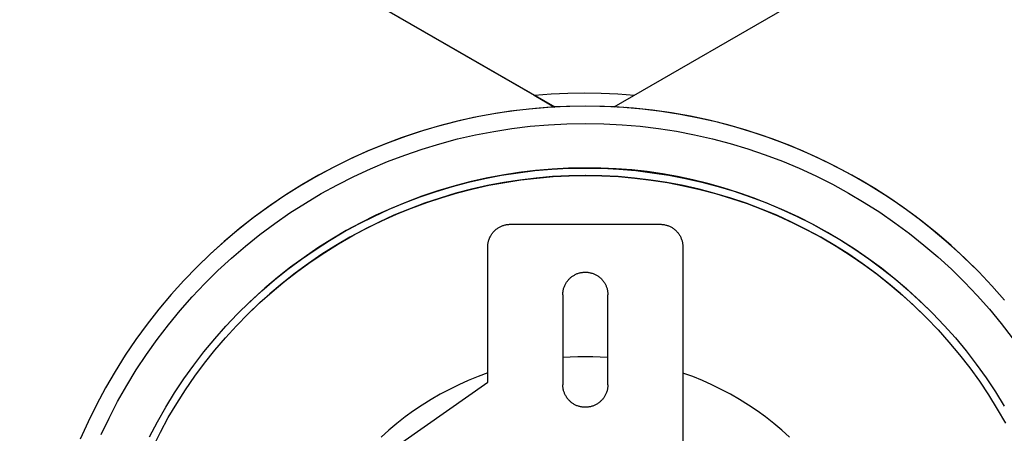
# Model space of a CAD drawing. Header units: millimetres. Extents: x 3041 to 5134, y -14138 to -12727.
# Tile 9 of 24: x 3456 to 3587, y -13016 to -12961. Entities that reach past the tile are written whole.
import ezdxf

# ---------------------------------------------------------------- set-up
doc = ezdxf.new("R2010")
doc.units = ezdxf.units.MM
doc.layers.add('Make2D$Visible$Curvas', color=7, linetype='Continuous')

msp = doc.modelspace()

# ---------------------------------------------------------------- linework, layer by layer
at = {"layer": 'Make2D$Visible$Curvas', "color": 7, "lineweight": -3, "true_color": 0xffffff}
for p, q in [((3102.59, -12727.28), (3526.86, -12972.23)), ((3102.59, -12727.31), (3524.1, -12970.67)), ((3534.76, -12972.22), (3959.2, -12727.17)), ((3524.1, -12970.67), (3526.81, -12972.24)), ((3521.75, -12972.7), (3519.24, -12973.06)), ((3523.44, -12972.5), (3520.96, -12972.8)), ((3524.28, -12972.42), (3521.75, -12972.7)), ((3523.32, -12972.52), (3523.26, -12972.48)), ((3525.93, -12972.29), (3523.44, -12972.5)), ((3526.81, -12972.23), (3524.28, -12972.42)), ((3525.34, -12972.29), (3525.4, -12972.33)), ((3528.43, -12972.16), (3525.93, -12972.29)), ((3528.87, -12972.15), (3526.81, -12972.23)), ((3530.93, -12972.12), (3528.43, -12972.16)), ((3530.93, -12972.12), (3528.87, -12972.15)), ((3534.81, -12972.19), (3530.93, -12972.12)), ((3533.47, -12972.16), (3530.93, -12972.12)), ((3536.01, -12972.29), (3533.47, -12972.16)), ((3537.36, -12972.38), (3534.81, -12972.19)), ((3538.54, -12972.51), (3536.01, -12972.29)), ((3536.37, -12972.28), (3536.32, -12972.32)), ((3539.9, -12972.65), (3537.36, -12972.38)), ((3541.06, -12972.82), (3538.54, -12972.51)), ((3542.43, -12973.01), (3539.9, -12972.65)), ((3514.26, -12974.04), (3511.8, -12974.66)), ((3516.03, -12973.65), (3513.59, -12974.2)), ((3516.74, -12973.51), (3514.26, -12974.04)), ((3518.49, -12973.18), (3516.03, -12973.65)), ((3519.24, -12973.06), (3516.74, -12973.51)), ((3520.96, -12972.8), (3518.49, -12973.18)), ((3543.57, -12973.22), (3541.06, -12972.82)), ((3544.94, -12973.46), (3542.43, -12973.01)), ((3546.06, -12973.7), (3543.57, -12973.22)), ((3547.44, -12973.99), (3544.94, -12973.46)), ((3548.54, -12974.27), (3546.06, -12973.7)), ((3549.91, -12974.62), (3547.44, -12973.99)), ((3509.36, -12975.37), (3506.95, -12976.16)), ((3511.17, -12974.83), (3508.78, -12975.55)), ((3511.8, -12974.66), (3509.36, -12975.37)), ((3513.59, -12974.2), (3511.17, -12974.83)), ((3518.72, -12975.48), (3521.14, -12975.1)), ((3521.14, -12975.1), (3523.58, -12974.8)), ((3523.58, -12974.8), (3526.03, -12974.59)), ((3526.03, -12974.59), (3528.48, -12974.46)), ((3528.48, -12974.46), (3530.93, -12974.42)), ((3530.93, -12974.42), (3533.38, -12974.46)), ((3533.38, -12974.46), (3535.82, -12974.59)), ((3535.82, -12974.59), (3538.25, -12974.8)), ((3538.25, -12974.8), (3540.68, -12975.09)), ((3540.68, -12975.09), (3543.1, -12975.47)), ((3550.99, -12974.92), (3548.54, -12974.27)), ((3552.37, -12975.32), (3549.91, -12974.62)), ((3553.42, -12975.66), (3550.99, -12974.92)), ((3554.8, -12976.12), (3552.37, -12975.32)), ((3506.4, -12976.35), (3504.06, -12977.23)), ((3506.95, -12976.16), (3504.56, -12977.03)), ((3508.78, -12975.55), (3506.4, -12976.35)), ((3511.54, -12977.12), (3513.91, -12976.49)), ((3513.91, -12976.49), (3516.31, -12975.94)), ((3516.31, -12975.94), (3518.72, -12975.48)), ((3543.1, -12975.47), (3545.5, -12975.93)), ((3545.5, -12975.93), (3547.88, -12976.47)), ((3547.88, -12976.47), (3550.25, -12977.1)), ((3555.83, -12976.48), (3553.42, -12975.66)), ((3557.2, -12976.99), (3554.8, -12976.12)), ((3558.2, -12977.38), (3555.83, -12976.48)), ((3502.21, -12977.99), (3499.89, -12979.02)), ((3504.06, -12977.23), (3501.75, -12978.18)), ((3504.56, -12977.03), (3502.21, -12977.99)), ((3506.87, -12978.63), (3509.19, -12977.83)), ((3509.19, -12977.83), (3511.54, -12977.12)), ((3550.25, -12977.1), (3552.59, -12977.8)), ((3552.59, -12977.8), (3554.9, -12978.59)), ((3559.56, -12977.95), (3557.2, -12976.99)), ((3560.54, -12978.37), (3558.2, -12977.38)), ((3561.9, -12978.99), (3559.56, -12977.95)), ((3499.48, -12979.22), (3497.24, -12980.33)), ((3499.89, -12979.02), (3497.61, -12980.14)), ((3501.75, -12978.18), (3499.48, -12979.22)), ((3504.57, -12979.5), (3506.87, -12978.63)), ((3554.9, -12978.59), (3557.19, -12979.46)), ((3562.85, -12979.44), (3560.54, -12978.37)), ((3564.19, -12980.11), (3561.9, -12978.99)), ((3497.24, -12980.33), (3495.04, -12981.52)), ((3497.61, -12980.14), (3495.37, -12981.33)), ((3500.08, -12981.48), (3502.31, -12980.45)), ((3502.31, -12980.45), (3504.57, -12979.5)), ((3524.21, -12980.71), (3526.45, -12980.52)), ((3526.5, -12980.51), (3524.28, -12980.7)), ((3526.45, -12980.52), (3528.69, -12980.4)), ((3528.71, -12980.4), (3526.5, -12980.51)), ((3528.69, -12980.4), (3530.93, -12980.36)), ((3530.93, -12980.36), (3528.71, -12980.4)), ((3532.99, -12980.38), (3530.93, -12980.36)), ((3530.93, -12980.36), (3533.17, -12980.4)), ((3535.05, -12980.46), (3532.99, -12980.38)), ((3533.17, -12980.4), (3535.41, -12980.52)), ((3537.11, -12980.62), (3535.05, -12980.46)), ((3535.41, -12980.52), (3537.64, -12980.71)), ((3539.16, -12980.84), (3537.11, -12980.62)), ((3557.19, -12979.46), (3559.44, -12980.4)), ((3559.44, -12980.4), (3561.67, -12981.42)), ((3565.11, -12980.58), (3562.85, -12979.44)), ((3566.45, -12981.31), (3564.19, -12980.11)), ((3567.34, -12981.81), (3565.11, -12980.58)), ((3495.04, -12981.52), (3492.88, -12982.78)), ((3495.37, -12981.33), (3493.17, -12982.6)), ((3497.89, -12982.59), (3500.08, -12981.48)), ((3515.38, -12982.25), (3517.56, -12981.75)), ((3517.71, -12981.72), (3515.54, -12982.21)), ((3517.56, -12981.75), (3519.77, -12981.33)), ((3519.89, -12981.31), (3517.71, -12981.72)), ((3519.77, -12981.33), (3521.98, -12980.98)), ((3522.08, -12980.97), (3519.89, -12981.31)), ((3522.22, -12981.96), (3520.06, -12982.29)), ((3520.21, -12982.27), (3522.34, -12981.94)), ((3521.98, -12980.98), (3524.21, -12980.71)), ((3524.28, -12980.7), (3522.08, -12980.97)), ((3524.39, -12981.7), (3522.22, -12981.96)), ((3522.34, -12981.94), (3524.48, -12981.69)), ((3526.56, -12981.51), (3524.39, -12981.7)), ((3524.48, -12981.69), (3526.63, -12981.51)), ((3528.75, -12981.4), (3526.56, -12981.51)), ((3526.63, -12981.51), (3528.78, -12981.4)), ((3530.93, -12981.36), (3528.75, -12981.4)), ((3528.78, -12981.4), (3530.93, -12981.36)), ((3530.93, -12981.36), (3533.13, -12981.4)), ((3533.12, -12981.4), (3530.94, -12981.36)), ((3535.3, -12981.51), (3533.12, -12981.4)), ((3533.13, -12981.4), (3535.33, -12981.51)), ((3537.48, -12981.7), (3535.3, -12981.51)), ((3535.33, -12981.51), (3537.52, -12981.7)), ((3539.65, -12981.96), (3537.48, -12981.7)), ((3537.52, -12981.7), (3539.7, -12981.96)), ((3537.64, -12980.71), (3539.86, -12980.98)), ((3541.2, -12981.13), (3539.16, -12980.84)), ((3541.81, -12982.29), (3539.65, -12981.96)), ((3539.7, -12981.96), (3541.87, -12982.3)), ((3539.86, -12980.98), (3542.07, -12981.32)), ((3543.23, -12981.49), (3541.2, -12981.13)), ((3542.07, -12981.32), (3544.27, -12981.74)), ((3545.24, -12981.92), (3543.23, -12981.49)), ((3544.27, -12981.74), (3546.45, -12982.24)), ((3547.24, -12982.41), (3545.24, -12981.92)), ((3561.67, -12981.42), (3563.85, -12982.52)), ((3568.66, -12982.59), (3566.45, -12981.31)), ((3569.52, -12983.11), (3567.34, -12981.81)), ((3492.88, -12982.78), (3490.76, -12984.12)), ((3493.17, -12982.6), (3491.02, -12983.95)), ((3495.73, -12983.77), (3497.89, -12982.59)), ((3511.06, -12983.47), (3513.21, -12982.82)), ((3513.4, -12982.77), (3511.27, -12983.41)), ((3513.21, -12982.82), (3515.38, -12982.25)), ((3515.54, -12982.21), (3513.4, -12982.77)), ((3515.78, -12983.18), (3513.67, -12983.73)), ((3513.91, -12983.67), (3515.99, -12983.13)), ((3515.29, -12982.24), (3515.29, -12982.27)), ((3517.91, -12982.7), (3515.78, -12983.18)), ((3515.99, -12983.13), (3518.09, -12982.66)), ((3520.06, -12982.29), (3517.91, -12982.7)), ((3518.09, -12982.66), (3520.21, -12982.27)), ((3543.96, -12982.7), (3541.81, -12982.29)), ((3541.87, -12982.3), (3544.03, -12982.72)), ((3546.09, -12983.18), (3543.96, -12982.7)), ((3544.03, -12982.72), (3546.18, -12983.2)), ((3548.2, -12983.74), (3546.09, -12983.18)), ((3546.18, -12983.2), (3548.3, -12983.76)), ((3546.45, -12982.24), (3548.62, -12982.81)), ((3547.23, -12982.44), (3547.24, -12982.41)), ((3549.32, -12983), (3547.24, -12982.41)), ((3548.62, -12982.81), (3550.76, -12983.46)), ((3551.38, -12983.65), (3549.32, -12983)), ((3563.85, -12982.52), (3566, -12983.69)), ((3570.82, -12983.94), (3568.66, -12982.59)), ((3571.65, -12984.48), (3569.52, -12983.11)), ((3490.76, -12984.12), (3488.69, -12985.52)), ((3491.02, -12983.95), (3488.92, -12985.37)), ((3493.62, -12985.02), (3495.73, -12983.77)), ((3506.84, -12984.99), (3508.94, -12984.2)), ((3509.16, -12984.11), (3507.09, -12984.89)), ((3508.94, -12984.2), (3511.06, -12983.47)), ((3511.27, -12983.41), (3509.16, -12984.11)), ((3511.57, -12984.36), (3509.5, -12985.06)), ((3509.79, -12984.95), (3511.84, -12984.28)), ((3510.79, -12983.56), (3510.78, -12983.55)), ((3513.67, -12983.73), (3511.57, -12984.36)), ((3511.84, -12984.28), (3513.91, -12983.67)), ((3550.3, -12984.36), (3548.2, -12983.74)), ((3548.3, -12983.76), (3550.41, -12984.4)), ((3552.37, -12985.06), (3550.3, -12984.36)), ((3550.41, -12984.4), (3552.49, -12985.1)), ((3550.76, -12983.46), (3552.88, -12984.18)), ((3553.42, -12984.37), (3551.38, -12983.65)), ((3551.95, -12983.84), (3551.94, -12983.85)), ((3552.88, -12984.18), (3554.97, -12984.97)), ((3555.43, -12985.16), (3553.42, -12984.37)), ((3566, -12983.69), (3568.1, -12984.94)), ((3572.94, -12985.37), (3570.82, -12983.94)), ((3573.74, -12985.93), (3571.65, -12984.48)), ((3488.69, -12985.52), (3486.68, -12987)), ((3488.92, -12985.37), (3486.86, -12986.86)), ((3491.56, -12986.35), (3493.62, -12985.02)), ((3502.73, -12986.8), (3504.77, -12985.86)), ((3505.04, -12985.74), (3503.02, -12986.66)), ((3504.77, -12985.86), (3506.84, -12984.99)), ((3507.09, -12984.89), (3505.04, -12985.74)), ((3507.45, -12985.82), (3505.43, -12986.66)), ((3505.78, -12986.51), (3507.77, -12985.7)), ((3509.5, -12985.06), (3507.45, -12985.82)), ((3507.77, -12985.7), (3509.79, -12984.95)), ((3554.41, -12985.82), (3552.37, -12985.06)), ((3552.49, -12985.1), (3554.55, -12985.88)), ((3556.43, -12986.66), (3554.41, -12985.82)), ((3554.55, -12985.88), (3556.58, -12986.73)), ((3554.97, -12984.97), (3557.04, -12985.83)), ((3557.42, -12986.01), (3555.43, -12985.16)), ((3557.04, -12985.83), (3559.07, -12986.77)), ((3568.1, -12984.94), (3570.16, -12986.25)), ((3575.01, -12986.87), (3572.94, -12985.37)), ((3486.68, -12987), (3484.71, -12988.55)), ((3486.86, -12986.86), (3484.86, -12988.42)), ((3489.54, -12987.75), (3491.56, -12986.35)), ((3500.73, -12987.81), (3502.73, -12986.8)), ((3503.02, -12986.66), (3501.03, -12987.65)), ((3505.43, -12986.66), (3503.45, -12987.56)), ((3503.81, -12987.39), (3505.78, -12986.51)), ((3558.42, -12987.56), (3556.43, -12986.66)), ((3556.58, -12986.73), (3558.58, -12987.64)), ((3559.37, -12986.92), (3557.42, -12986.01)), ((3559.07, -12986.77), (3561.07, -12987.77)), ((3561.3, -12987.9), (3559.37, -12986.92)), ((3570.16, -12986.25), (3572.18, -12987.64)), ((3575.78, -12987.45), (3573.74, -12985.93)), ((3577.02, -12988.45), (3575.01, -12986.87)), ((3484.86, -12988.42), (3482.92, -12990.05)), ((3487.57, -12989.21), (3489.54, -12987.75)), ((3498.76, -12988.88), (3500.73, -12987.81)), ((3501.03, -12987.65), (3499.07, -12988.7)), ((3499.95, -12989.36), (3501.88, -12988.34)), ((3503.45, -12987.56), (3501.49, -12988.54)), ((3501.88, -12988.34), (3503.81, -12987.39)), ((3518.97, -12988.59), (3519.05, -12988.52)), ((3519.05, -12988.52), (3519.13, -12988.46)), ((3519.13, -12988.46), (3519.22, -12988.4)), ((3519.22, -12988.4), (3519.3, -12988.34)), ((3519.3, -12988.34), (3519.39, -12988.29)), ((3519.39, -12988.29), (3519.48, -12988.24)), ((3519.48, -12988.24), (3519.57, -12988.19)), ((3519.57, -12988.19), (3519.66, -12988.14)), ((3519.66, -12988.14), (3519.75, -12988.1)), ((3519.75, -12988.1), (3519.85, -12988.06)), ((3519.85, -12988.06), (3519.94, -12988.03)), ((3519.94, -12988.03), (3520.04, -12988)), ((3520.04, -12988), (3520.13, -12987.97)), ((3520.13, -12987.97), (3520.23, -12987.94)), ((3520.23, -12987.94), (3520.33, -12987.92)), ((3520.33, -12987.92), (3520.43, -12987.9)), ((3520.43, -12987.9), (3520.53, -12987.89)), ((3520.53, -12987.89), (3520.63, -12987.88)), ((3520.63, -12987.88), (3520.73, -12987.87)), ((3520.73, -12987.87), (3520.83, -12987.86)), ((3520.83, -12987.86), (3520.93, -12987.86)), ((3520.93, -12987.86), (3540.93, -12987.86)), ((3540.93, -12987.86), (3541.03, -12987.86)), ((3541.03, -12987.86), (3541.14, -12987.87)), ((3541.14, -12987.87), (3541.24, -12987.88)), ((3541.24, -12987.88), (3541.34, -12987.89)), ((3541.34, -12987.89), (3541.44, -12987.9)), ((3541.44, -12987.9), (3541.54, -12987.92)), ((3541.54, -12987.92), (3541.64, -12987.95)), ((3541.64, -12987.95), (3541.74, -12987.97)), ((3541.74, -12987.97), (3541.84, -12988)), ((3541.84, -12988), (3541.94, -12988.03)), ((3541.94, -12988.03), (3542.03, -12988.07)), ((3542.03, -12988.07), (3542.13, -12988.11)), ((3542.13, -12988.11), (3542.22, -12988.15)), ((3542.22, -12988.15), (3542.31, -12988.2)), ((3542.31, -12988.2), (3542.4, -12988.25)), ((3542.4, -12988.25), (3542.49, -12988.3)), ((3542.49, -12988.3), (3542.58, -12988.35)), ((3542.58, -12988.35), (3542.66, -12988.41)), ((3542.66, -12988.41), (3542.74, -12988.47)), ((3542.74, -12988.47), (3542.83, -12988.53)), ((3542.83, -12988.53), (3542.9, -12988.6)), ((3560.38, -12988.54), (3558.42, -12987.56)), ((3558.58, -12987.64), (3560.55, -12988.62)), ((3561.07, -12987.77), (3563.04, -12988.84)), ((3563.19, -12988.95), (3561.3, -12987.9)), ((3572.18, -12987.64), (3574.14, -12989.09)), ((3577.76, -12989.04), (3575.78, -12987.45)), ((3578.98, -12990.09), (3577.02, -12988.45)), ((3484.71, -12988.55), (3482.8, -12990.16)), ((3485.65, -12990.75), (3487.57, -12989.21)), ((3497.16, -12989.82), (3495.28, -12991.01)), ((3496.83, -12990.03), (3498.76, -12988.88)), ((3499.07, -12988.7), (3497.16, -12989.82)), ((3499.57, -12989.57), (3497.68, -12990.68)), ((3498.05, -12990.45), (3499.95, -12989.36)), ((3501.49, -12988.54), (3499.57, -12989.57)), ((3518.11, -12989.85), (3518.14, -12989.75)), ((3518.14, -12989.75), (3518.18, -12989.66)), ((3518.18, -12989.66), (3518.23, -12989.57)), ((3518.23, -12989.57), (3518.27, -12989.47)), ((3518.27, -12989.47), (3518.32, -12989.38)), ((3518.32, -12989.38), (3518.37, -12989.29)), ((3518.37, -12989.29), (3518.43, -12989.21)), ((3518.43, -12989.21), (3518.49, -12989.12)), ((3518.49, -12989.12), (3518.55, -12989.04)), ((3518.55, -12989.04), (3518.61, -12988.96)), ((3518.61, -12988.96), (3518.68, -12988.88)), ((3518.68, -12988.88), (3518.75, -12988.8)), ((3518.75, -12988.8), (3518.82, -12988.73)), ((3518.82, -12988.73), (3518.9, -12988.66)), ((3518.9, -12988.66), (3518.97, -12988.59)), ((3542.9, -12988.6), (3542.98, -12988.67)), ((3542.98, -12988.67), (3543.05, -12988.74)), ((3543.05, -12988.74), (3543.12, -12988.81)), ((3543.12, -12988.81), (3543.19, -12988.89)), ((3543.19, -12988.89), (3543.26, -12988.97)), ((3543.26, -12988.97), (3543.32, -12989.05)), ((3543.32, -12989.05), (3543.38, -12989.13)), ((3543.38, -12989.13), (3543.44, -12989.22)), ((3543.44, -12989.22), (3543.5, -12989.3)), ((3543.5, -12989.3), (3543.55, -12989.39)), ((3543.55, -12989.39), (3543.6, -12989.48)), ((3543.6, -12989.48), (3543.64, -12989.57)), ((3543.64, -12989.57), (3543.68, -12989.67)), ((3543.68, -12989.67), (3543.72, -12989.76)), ((3543.72, -12989.76), (3543.76, -12989.86)), ((3562.3, -12989.58), (3560.38, -12988.54)), ((3560.55, -12988.62), (3562.48, -12989.68)), ((3564.19, -12990.68), (3562.3, -12989.58)), ((3562.48, -12989.68), (3564.37, -12990.79)), ((3563.04, -12988.84), (3564.97, -12989.98)), ((3565.05, -12990.05), (3563.19, -12988.95)), ((3574.14, -12989.09), (3576.05, -12990.62)), ((3579.68, -12990.7), (3577.76, -12989.04)), ((3482.8, -12990.16), (3480.94, -12991.83)), ((3482.92, -12990.05), (3481.03, -12991.75)), ((3483.79, -12992.35), (3485.65, -12990.75)), ((3495.28, -12991.01), (3493.45, -12992.26)), ((3494.94, -12991.24), (3496.83, -12990.03)), ((3497.68, -12990.68), (3495.83, -12991.85)), ((3496.2, -12991.61), (3498.05, -12990.45)), ((3517.93, -12990.76), (3517.94, -12990.66)), ((3517.93, -12990.86), (3517.93, -12990.76)), ((3517.93, -13008.88), (3517.93, -12990.86)), ((3517.94, -12990.66), (3517.95, -12990.55)), ((3517.95, -12990.55), (3517.96, -12990.45)), ((3517.96, -12990.45), (3517.98, -12990.35)), ((3517.98, -12990.35), (3518, -12990.25)), ((3518, -12990.25), (3518.02, -12990.15)), ((3518.02, -12990.15), (3518.04, -12990.05)), ((3518.04, -12990.05), (3518.07, -12989.95)), ((3518.07, -12989.95), (3518.11, -12989.85)), ((3543.76, -12989.86), (3543.79, -12989.95)), ((3543.79, -12989.95), (3543.82, -12990.05)), ((3543.82, -12990.05), (3543.85, -12990.15)), ((3543.85, -12990.15), (3543.87, -12990.25)), ((3543.87, -12990.25), (3543.89, -12990.35)), ((3543.89, -12990.35), (3543.9, -12990.45)), ((3543.9, -12990.45), (3543.92, -12990.55)), ((3543.92, -12990.55), (3543.93, -12990.66)), ((3543.93, -12990.66), (3543.93, -12990.76)), ((3543.93, -12990.76), (3543.93, -12990.86)), ((3543.93, -12990.86), (3543.93, -13016.86)), ((3566.03, -12991.85), (3564.19, -12990.68)), ((3564.37, -12990.79), (3566.23, -12991.97)), ((3564.97, -12989.98), (3566.85, -12991.19)), ((3566.87, -12991.22), (3565.05, -12990.05)), ((3576.05, -12990.62), (3577.91, -12992.2)), ((3580.88, -12991.79), (3578.98, -12990.09)), ((3581.55, -12992.42), (3579.68, -12990.7)), ((3480.94, -12991.83), (3479.14, -12993.57)), ((3481.03, -12991.75), (3479.2, -12993.51)), ((3481.98, -12994.01), (3483.79, -12992.35)), ((3493.45, -12992.26), (3491.66, -12993.57)), ((3493.09, -12992.51), (3494.94, -12991.24)), ((3495.83, -12991.85), (3494.02, -12993.07)), ((3494.38, -12992.82), (3496.2, -12991.61)), ((3567.84, -12993.08), (3566.03, -12991.85)), ((3566.23, -12991.97), (3568.04, -12993.22)), ((3566.85, -12991.19), (3568.7, -12992.46)), ((3568.65, -12992.44), (3566.87, -12991.22)), ((3570.39, -12993.72), (3568.65, -12992.44)), ((3568.7, -12992.46), (3570.5, -12993.79)), ((3577.91, -12992.2), (3579.72, -12993.85)), ((3582.72, -12993.57), (3580.88, -12991.79)), ((3583.35, -12994.21), (3581.55, -12992.42)), ((3479.2, -12993.51), (3477.43, -12995.34)), ((3491.66, -12993.57), (3489.91, -12994.94)), ((3491.29, -12993.85), (3493.09, -12992.51)), ((3494.02, -12993.07), (3492.26, -12994.37)), ((3492.61, -12994.1), (3494.38, -12992.82)), ((3569.6, -12994.37), (3567.84, -12993.08)), ((3568.04, -12993.22), (3569.81, -12994.52)), ((3572.08, -12995.06), (3570.39, -12993.72)), ((3480.24, -12995.73), (3481.98, -12994.01)), ((3489.91, -12994.94), (3488.21, -12996.37)), ((3489.53, -12995.25), (3491.29, -12993.85)), ((3492.26, -12994.37), (3490.54, -12995.72)), ((3490.88, -12995.44), (3492.61, -12994.1)), ((3528.82, -12995.1), (3528.9, -12995.03)), ((3528.9, -12995.03), (3528.97, -12994.96)), ((3528.97, -12994.96), (3529.05, -12994.89)), ((3529.05, -12994.89), (3529.13, -12994.83)), ((3529.13, -12994.83), (3529.22, -12994.77)), ((3529.22, -12994.77), (3529.3, -12994.71)), ((3529.3, -12994.71), (3529.39, -12994.66)), ((3529.39, -12994.66), (3529.48, -12994.61)), ((3529.48, -12994.61), (3529.57, -12994.56)), ((3529.57, -12994.56), (3529.66, -12994.51)), ((3529.66, -12994.51), (3529.76, -12994.47)), ((3529.76, -12994.47), (3529.85, -12994.43)), ((3529.85, -12994.43), (3529.95, -12994.4)), ((3529.95, -12994.4), (3530.04, -12994.37)), ((3530.04, -12994.37), (3530.14, -12994.34)), ((3530.14, -12994.34), (3530.24, -12994.31)), ((3530.24, -12994.31), (3530.34, -12994.29)), ((3530.34, -12994.29), (3530.44, -12994.27)), ((3530.44, -12994.27), (3530.54, -12994.26)), ((3530.54, -12994.26), (3530.65, -12994.25)), ((3530.65, -12994.25), (3530.75, -12994.24)), ((3530.75, -12994.24), (3530.85, -12994.23)), ((3530.85, -12994.23), (3530.95, -12994.23)), ((3530.95, -12994.23), (3531.06, -12994.23)), ((3531.06, -12994.23), (3531.16, -12994.24)), ((3531.16, -12994.24), (3531.26, -12994.25)), ((3531.26, -12994.25), (3531.36, -12994.26)), ((3531.36, -12994.26), (3531.46, -12994.28)), ((3531.46, -12994.28), (3531.56, -12994.3)), ((3531.56, -12994.3), (3531.66, -12994.32)), ((3531.66, -12994.32), (3531.76, -12994.35)), ((3531.76, -12994.35), (3531.86, -12994.38)), ((3531.86, -12994.38), (3531.96, -12994.41)), ((3531.96, -12994.41), (3532.05, -12994.45)), ((3532.05, -12994.45), (3532.15, -12994.49)), ((3532.15, -12994.49), (3532.24, -12994.53)), ((3532.24, -12994.53), (3532.33, -12994.58)), ((3532.33, -12994.58), (3532.42, -12994.63)), ((3532.42, -12994.63), (3532.51, -12994.68)), ((3532.51, -12994.68), (3532.59, -12994.73)), ((3532.59, -12994.73), (3532.68, -12994.79)), ((3532.68, -12994.79), (3532.76, -12994.85)), ((3532.76, -12994.85), (3532.84, -12994.92)), ((3532.84, -12994.92), (3532.92, -12994.98)), ((3532.92, -12994.98), (3532.99, -12995.05)), ((3532.99, -12995.05), (3533.07, -12995.13)), ((3571.32, -12995.72), (3569.6, -12994.37)), ((3569.81, -12994.52), (3571.53, -12995.89)), ((3570.5, -12993.79), (3572.25, -12995.18)), ((3573.73, -12996.45), (3572.08, -12995.06)), ((3579.72, -12993.85), (3581.46, -12995.57)), ((3585.09, -12996.06), (3583.35, -12994.21)), ((3477.43, -12995.34), (3475.73, -12997.22)), ((3478.55, -12997.52), (3480.24, -12995.73)), ((3488.21, -12996.37), (3486.57, -12997.86)), ((3487.83, -12996.71), (3489.53, -12995.25)), ((3490.54, -12995.72), (3488.87, -12997.12)), ((3489.2, -12996.84), (3490.88, -12995.44)), ((3528.04, -12996.42), (3528.07, -12996.32)), ((3528.07, -12996.32), (3528.11, -12996.22)), ((3528.11, -12996.22), (3528.14, -12996.12)), ((3528.14, -12996.12), (3528.18, -12996.03)), ((3528.18, -12996.03), (3528.23, -12995.94)), ((3528.23, -12995.94), (3528.27, -12995.84)), ((3528.27, -12995.84), (3528.32, -12995.75)), ((3528.32, -12995.75), (3528.37, -12995.66)), ((3528.37, -12995.66), (3528.43, -12995.58)), ((3528.43, -12995.58), (3528.49, -12995.49)), ((3528.49, -12995.49), (3528.55, -12995.41)), ((3528.55, -12995.41), (3528.61, -12995.33)), ((3528.61, -12995.33), (3528.68, -12995.25)), ((3528.68, -12995.25), (3528.75, -12995.17)), ((3528.75, -12995.17), (3528.82, -12995.1)), ((3533.07, -12995.13), (3533.14, -12995.2)), ((3533.14, -12995.2), (3533.21, -12995.28)), ((3533.21, -12995.28), (3533.27, -12995.35)), ((3533.27, -12995.35), (3533.33, -12995.44)), ((3533.33, -12995.44), (3533.39, -12995.52)), ((3533.39, -12995.52), (3533.45, -12995.6)), ((3533.45, -12995.6), (3533.51, -12995.69)), ((3533.51, -12995.69), (3533.56, -12995.78)), ((3533.56, -12995.78), (3533.61, -12995.87)), ((3533.61, -12995.87), (3533.65, -12995.96)), ((3533.65, -12995.96), (3533.69, -12996.05)), ((3533.69, -12996.05), (3533.73, -12996.15)), ((3533.73, -12996.15), (3533.76, -12996.24)), ((3533.76, -12996.24), (3533.8, -12996.34)), ((3533.8, -12996.34), (3533.82, -12996.43)), ((3572.99, -12997.12), (3571.32, -12995.72)), ((3571.53, -12995.89), (3573.21, -12997.31)), ((3572.25, -12995.18), (3573.95, -12996.63)), ((3581.46, -12995.57), (3583.15, -12997.34)), ((3586.77, -12997.96), (3585.09, -12996.06)), ((3475.73, -12997.22), (3474.1, -12999.16)), ((3476.93, -12999.36), (3478.55, -12997.52)), ((3486.18, -12998.22), (3487.83, -12996.71)), ((3488.87, -12997.12), (3487.25, -12998.59)), ((3487.57, -12998.29), (3489.2, -12996.84)), ((3527.93, -12997.13), (3527.94, -12997.03)), ((3527.93, -12997.23), (3527.93, -12997.13)), ((3527.93, -12997.23), (3527.93, -13009.23)), ((3527.94, -12997.03), (3527.95, -12996.92)), ((3527.95, -12996.92), (3527.96, -12996.82)), ((3527.96, -12996.82), (3527.98, -12996.72)), ((3527.98, -12996.72), (3528, -12996.62)), ((3528, -12996.62), (3528.02, -12996.52)), ((3528.02, -12996.52), (3528.04, -12996.42)), ((3533.82, -12996.43), (3533.85, -12996.53)), ((3533.85, -12996.53), (3533.87, -12996.63)), ((3533.87, -12996.63), (3533.89, -12996.73)), ((3533.89, -12996.73), (3533.9, -12996.83)), ((3533.9, -12996.83), (3533.92, -12996.93)), ((3533.92, -12996.93), (3533.93, -12997.03)), ((3533.93, -12997.03), (3533.93, -12997.13)), ((3533.93, -12997.13), (3533.93, -12997.23)), ((3533.93, -13009.23), (3533.93, -12997.23)), ((3574.62, -12998.59), (3572.99, -12997.12)), ((3573.21, -12997.31), (3574.83, -12998.79)), ((3575.34, -12997.9), (3573.73, -12996.45)), ((3573.95, -12996.63), (3575.6, -12998.14)), ((3583.15, -12997.34), (3584.77, -12999.17)), ((3484.58, -12999.8), (3486.18, -12998.22)), ((3486.57, -12997.86), (3484.97, -12999.4)), ((3487.25, -12998.59), (3485.68, -13000.11)), ((3485.99, -12999.8), (3487.57, -12998.29)), ((3576.19, -13000.11), (3574.62, -12998.59)), ((3574.83, -12998.79), (3576.41, -13000.33)), ((3576.89, -12999.4), (3575.34, -12997.9)), ((3575.6, -12998.14), (3577.2, -12999.71)), ((3474.1, -12999.16), (3472.53, -13001.16)), ((3475.37, -13001.26), (3476.93, -12999.36)), ((3483.03, -13001.42), (3484.58, -12999.8)), ((3484.46, -13001.36), (3485.99, -12999.8)), ((3576.41, -13000.33), (3577.93, -13001.92)), ((3577.2, -12999.71), (3578.75, -13001.33)), ((3584.77, -12999.17), (3586.33, -13001.05)), ((3472.53, -13001.16), (3471.03, -13003.21)), ((3473.87, -13003.21), (3475.37, -13001.26)), ((3481.54, -13003.1), (3483.03, -13001.42)), ((3482.98, -13002.97), (3484.46, -13001.36)), ((3578.75, -13001.33), (3580.24, -13003)), ((3586.33, -13001.05), (3587.83, -13002.98)), ((3577.93, -13001.92), (3579.39, -13003.56)), ((3471.03, -13003.21), (3469.61, -13005.31)), ((3472.45, -13005.2), (3473.87, -13003.21)), ((3480.11, -13004.83), (3481.54, -13003.1)), ((3481.56, -13004.63), (3482.98, -13002.97)), ((3579.39, -13003.56), (3580.8, -13005.25)), ((3580.24, -13003), (3581.67, -13004.73)), ((3469.61, -13005.31), (3468.26, -13007.46)), ((3471.09, -13007.25), (3472.45, -13005.2)), ((3478.74, -13006.61), (3480.11, -13004.83)), ((3480.2, -13006.34), (3481.56, -13004.63)), ((3528.93, -13005.54), (3527.94, -13005.6)), ((3529.93, -13005.5), (3528.93, -13005.54)), ((3530.93, -13005.49), (3529.93, -13005.5)), ((3531.93, -13005.5), (3530.93, -13005.49)), ((3532.93, -13005.54), (3531.93, -13005.5)), ((3533.93, -13005.6), (3532.93, -13005.54)), ((3580.8, -13005.25), (3582.15, -13006.98)), ((3581.67, -13004.73), (3583.03, -13006.5)), ((3477.44, -13008.44), (3478.74, -13006.61)), ((3478.9, -13008.1), (3480.2, -13006.34)), ((3583.03, -13006.5), (3584.34, -13008.32)), ((3468.26, -13007.46), (3466.98, -13009.66)), ((3469.81, -13009.35), (3471.09, -13007.25)), ((3477.66, -13009.9), (3478.9, -13008.1)), ((3516.63, -13008.14), (3515.34, -13008.66)), ((3517.94, -13007.66), (3516.63, -13008.14)), ((3545.24, -13008.14), (3543.93, -13007.67)), ((3546.53, -13008.66), (3545.24, -13008.14)), ((3582.15, -13006.98), (3583.44, -13008.77)), ((3468.6, -13011.48), (3469.81, -13009.35)), ((3476.2, -13010.31), (3477.44, -13008.44)), ((3502.21, -13019.88), (3517.93, -13008.88)), ((3514.07, -13009.23), (3512.82, -13009.84)), ((3515.34, -13008.66), (3514.07, -13009.23)), ((3527.93, -13009.33), (3527.93, -13009.23)), ((3527.94, -13009.43), (3527.93, -13009.33)), ((3527.95, -13009.53), (3527.94, -13009.43)), ((3533.93, -13009.44), (3533.92, -13009.54)), ((3533.93, -13009.23), (3533.93, -13009.33)), ((3533.93, -13009.33), (3533.93, -13009.44)), ((3547.8, -13009.23), (3546.53, -13008.66)), ((3549.05, -13009.84), (3547.8, -13009.23)), ((3583.44, -13008.77), (3584.66, -13010.59)), ((3584.34, -13008.32), (3585.59, -13010.18)), ((3466.98, -13009.66), (3465.78, -13011.9)), ((3475.02, -13012.22), (3476.2, -13010.31)), ((3476.48, -13011.74), (3477.66, -13009.9)), ((3511.59, -13010.49), (3510.38, -13011.19)), ((3512.82, -13009.84), (3511.59, -13010.49)), ((3527.96, -13009.63), (3527.95, -13009.53)), ((3527.97, -13009.73), (3527.96, -13009.63)), ((3527.99, -13009.83), (3527.97, -13009.73)), ((3528.02, -13009.93), (3527.99, -13009.83)), ((3528.04, -13010.03), (3528.02, -13009.93)), ((3528.07, -13010.13), (3528.04, -13010.03)), ((3528.1, -13010.22), (3528.07, -13010.13)), ((3528.14, -13010.32), (3528.1, -13010.22)), ((3528.17, -13010.41), (3528.14, -13010.32)), ((3528.21, -13010.5), (3528.17, -13010.41)), ((3528.26, -13010.59), (3528.21, -13010.5)), ((3528.31, -13010.68), (3528.26, -13010.59)), ((3528.36, -13010.77), (3528.31, -13010.68)), ((3528.41, -13010.86), (3528.36, -13010.77)), ((3533.49, -13010.8), (3533.43, -13010.89)), ((3533.54, -13010.71), (3533.49, -13010.8)), ((3533.59, -13010.62), (3533.54, -13010.71)), ((3533.64, -13010.53), (3533.59, -13010.62)), ((3533.68, -13010.43), (3533.64, -13010.53)), ((3533.72, -13010.34), (3533.68, -13010.43)), ((3533.76, -13010.24), (3533.72, -13010.34)), ((3533.79, -13010.14), (3533.76, -13010.24)), ((3533.82, -13010.05), (3533.79, -13010.14)), ((3533.85, -13009.95), (3533.82, -13010.05)), ((3533.87, -13009.85), (3533.85, -13009.95)), ((3533.89, -13009.74), (3533.87, -13009.85)), ((3533.9, -13009.64), (3533.89, -13009.74)), ((3533.92, -13009.54), (3533.9, -13009.64)), ((3550.28, -13010.49), (3549.05, -13009.84)), ((3551.48, -13011.19), (3550.28, -13010.49)), ((3584.66, -13010.59), (3585.83, -13012.46)), ((3585.59, -13010.18), (3586.76, -13012.08)), ((3465.78, -13011.9), (3464.66, -13014.17)), ((3467.47, -13013.66), (3468.6, -13011.48)), ((3475.36, -13013.61), (3476.48, -13011.74)), ((3509.2, -13011.93), (3508.05, -13012.7)), ((3510.38, -13011.19), (3509.2, -13011.93)), ((3528.47, -13010.95), (3528.41, -13010.86)), ((3528.53, -13011.03), (3528.47, -13010.95)), ((3528.59, -13011.11), (3528.53, -13011.03)), ((3528.66, -13011.19), (3528.59, -13011.11)), ((3528.73, -13011.26), (3528.66, -13011.19)), ((3528.8, -13011.34), (3528.73, -13011.26)), ((3528.87, -13011.41), (3528.8, -13011.34)), ((3528.95, -13011.48), (3528.87, -13011.41)), ((3529.02, -13011.55), (3528.95, -13011.48)), ((3529.1, -13011.61), (3529.02, -13011.55)), ((3529.19, -13011.67), (3529.1, -13011.61)), ((3529.27, -13011.73), (3529.19, -13011.67)), ((3529.36, -13011.78), (3529.27, -13011.73)), ((3529.44, -13011.84), (3529.36, -13011.78)), ((3529.53, -13011.89), (3529.44, -13011.84)), ((3529.63, -13011.93), (3529.53, -13011.89)), ((3529.72, -13011.98), (3529.63, -13011.93)), ((3529.81, -13012.02), (3529.72, -13011.98)), ((3529.91, -13012.05), (3529.81, -13012.02)), ((3530.01, -13012.09), (3529.91, -13012.05)), ((3530.1, -13012.12), (3530.01, -13012.09)), ((3530.2, -13012.14), (3530.1, -13012.12)), ((3530.3, -13012.16), (3530.2, -13012.14)), ((3531.62, -13012.15), (3531.52, -13012.17)), ((3531.72, -13012.13), (3531.62, -13012.15)), ((3531.82, -13012.1), (3531.72, -13012.13)), ((3531.92, -13012.07), (3531.82, -13012.1)), ((3532.01, -13012.03), (3531.92, -13012.07)), ((3532.11, -13011.99), (3532.01, -13012.03)), ((3532.2, -13011.95), (3532.11, -13011.99)), ((3532.29, -13011.9), (3532.2, -13011.95)), ((3532.39, -13011.86), (3532.29, -13011.9)), ((3532.47, -13011.81), (3532.39, -13011.86)), ((3532.56, -13011.75), (3532.47, -13011.81)), ((3532.65, -13011.69), (3532.56, -13011.75)), ((3532.73, -13011.63), (3532.65, -13011.69)), ((3532.81, -13011.57), (3532.73, -13011.63)), ((3532.89, -13011.5), (3532.81, -13011.57)), ((3532.97, -13011.43), (3532.89, -13011.5)), ((3533.04, -13011.36), (3532.97, -13011.43)), ((3533.12, -13011.29), (3533.04, -13011.36)), ((3533.18, -13011.21), (3533.12, -13011.29)), ((3533.25, -13011.14), (3533.18, -13011.21)), ((3533.32, -13011.05), (3533.25, -13011.14)), ((3533.38, -13010.97), (3533.32, -13011.05)), ((3533.43, -13010.89), (3533.38, -13010.97)), ((3552.66, -13011.93), (3551.48, -13011.19)), ((3553.81, -13012.71), (3552.66, -13011.93)), ((3473.91, -13014.17), (3475.02, -13012.22)), ((3508.05, -13012.7), (3506.93, -13013.52)), ((3530.4, -13012.18), (3530.3, -13012.16)), ((3530.5, -13012.2), (3530.4, -13012.18)), ((3530.6, -13012.21), (3530.5, -13012.2)), ((3530.71, -13012.22), (3530.6, -13012.21)), ((3530.81, -13012.23), (3530.71, -13012.22)), ((3530.91, -13012.23), (3530.81, -13012.23)), ((3531.01, -13012.23), (3530.91, -13012.23)), ((3531.12, -13012.23), (3531.01, -13012.23)), ((3531.22, -13012.22), (3531.12, -13012.23)), ((3531.32, -13012.21), (3531.22, -13012.22)), ((3531.42, -13012.19), (3531.32, -13012.21)), ((3531.52, -13012.17), (3531.42, -13012.19)), ((3554.94, -13013.52), (3553.81, -13012.71)), ((3585.83, -13012.46), (3586.92, -13014.36)), ((3464.66, -13014.17), (3463.62, -13016.49)), ((3466.41, -13015.87), (3467.47, -13013.66)), ((3472.86, -13016.15), (3473.91, -13014.17)), ((3474.31, -13015.53), (3475.36, -13013.61)), ((3505.83, -13014.38), (3504.76, -13015.27)), ((3506.93, -13013.52), (3505.83, -13014.38)), ((3556.03, -13014.38), (3554.94, -13013.52)), ((3557.1, -13015.27), (3556.03, -13014.38)), ((3473.32, -13017.48), (3474.31, -13015.53)), ((3504.76, -13015.27), (3503.73, -13016.21)), ((3558.13, -13016.2), (3557.1, -13015.27))]:
    msp.add_line(p, q, dxfattribs=at)
at = {"layer": 'Make2D$Visible$Curvas', "color": 254, "lineweight": -3, "true_color": 0xcad1ee}
for p, q in [((3524.15, -12970.67), (3526.37, -12970.5)), ((3526.37, -12970.5), (3528.59, -12970.4)), ((3528.59, -12970.4), (3530.82, -12970.36)), ((3530.82, -12970.36), (3533.04, -12970.39)), ((3533.04, -12970.39), (3535.27, -12970.49)), ((3535.27, -12970.49), (3537.49, -12970.65))]:
    msp.add_line(p, q, dxfattribs=at)

doc.saveas('drawing.dxf')
